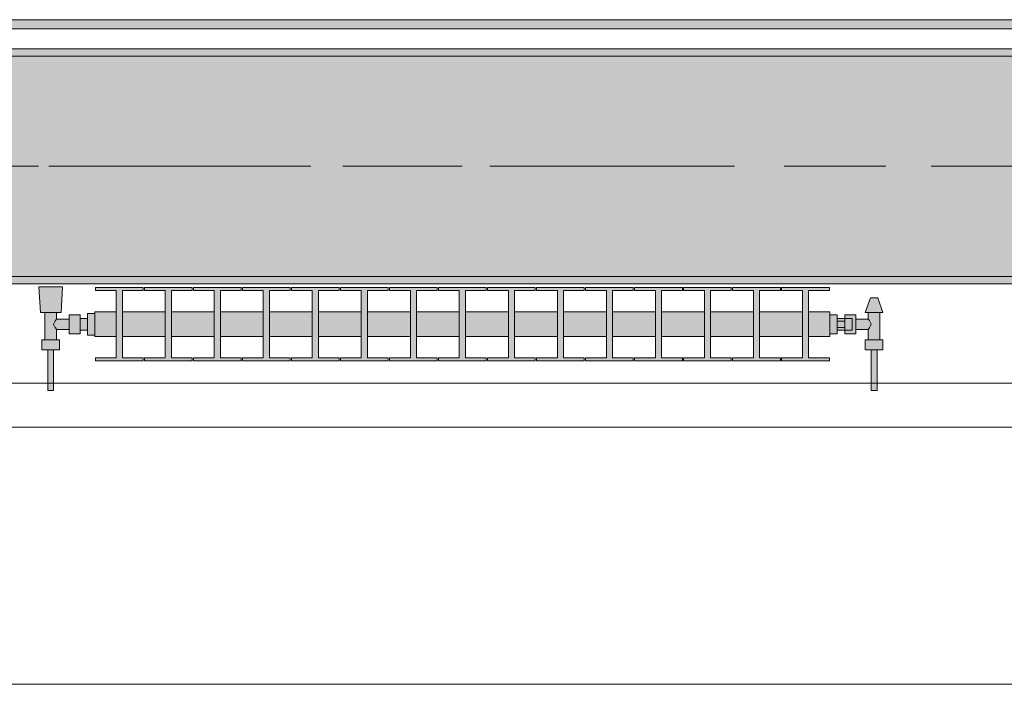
# Model space of a CAD drawing. Header units: metres. Extents: x -3.6 to 84.5, y -11 to 16.8.
# Tile 118 of 256: x 30.54 to 31.88, y -0.155 to 0.749. Entities that reach past the tile are written whole.
import ezdxf

# ---------------------------------------------------------------- set-up
doc = ezdxf.new("R2010")
doc.units = ezdxf.units.M
doc.header["$MEASUREMENT"] = 0
doc.linetypes.add('Achse', pattern=[0.2, 0.1, -0.05, 0, -0.05])
doc.linetypes.add('Strichlinie doppelt', pattern=[0.546806, 0.264583, -0.105833, 0.070556, -0.105833])
for name, color, linetype in [('451 - Universal.Achsen Raster', 7, 'Continuous'), ('604 - Struktur.Wand Aussen', 7, 'Continuous'), ('608 - Struktur.Träger', 7, 'Continuous'), ('653 - Abdeckung.TB Verkofferung', 7, 'Continuous'), ('801 - HKLSE.Heizung_ Klima_ Lüftung', 7, 'Continuous')]:
    doc.layers.add(name, color=color, linetype=linetype)
pattern_1 = [(45, (0, 0), (-0.01767767, 0.01767767), [0, -0.025])]

msp = doc.modelspace()

# ---------------------------------------------------------------- hatches: boundary and pattern name
at = {"layer": '608 - Struktur.Träger', "linetype": 'Continuous', "lineweight": 0, "true_color": 0x000000}
h = msp.add_hatch(dxfattribs=at)
h.set_pattern_fill('Gips_0001', color=18, style=0, pattern_type=2)
h.set_pattern_definition(pattern_1)
h.paths.add_polyline_path([(32.77, 0.71), (29.49, 0.71), (29.49, 0.7), (32.77, 0.7)])
h = msp.add_hatch(dxfattribs=at)
h.set_pattern_fill('Beton__Stahlbeton_0001', color=18, style=0, pattern_type=2)
h.set_pattern_definition([(45, (0, 0), (-0.08485281, 0.08485281), []), (45, (-0.04243, 0.04243), (-0.08485281, 0.08485281), [0.09, -0.03])])
h.paths.add_polyline_path([(0.69, 0.7), (0.38, 0.7), (0.38, 0.4), (0.69, 0.4), (3.97, 0.4), (4.29, 0.4), (7.57, 0.4), (7.89, 0.4), (11.17, 0.4), (11.49, 0.4), (14.77, 0.4), (15.09, 0.4), (18.37, 0.4), (18.69, 0.4), (21.97, 0.4), (22.29, 0.4), (25.57, 0.4), (25.89, 0.4), (29.17, 0.4), (29.49, 0.4), (32.77, 0.4), (33.09, 0.4), (36.37, 0.4), (36.69, 0.4), (39.97, 0.4), (40.29, 0.4), (43.57, 0.4), (43.89, 0.4), (47.17, 0.4), (47.49, 0.4), (50.77, 0.4), (51.09, 0.4), (54.37, 0.4), (54.69, 0.4), (57.97, 0.4), (58.29, 0.4), (61.57, 0.4), (61.88, 0.4), (61.88, 0.7), (61.57, 0.7), (58.29, 0.7), (57.97, 0.7), (54.69, 0.7), (54.37, 0.7), (51.09, 0.7), (50.77, 0.7), (47.49, 0.7), (47.17, 0.7), (43.89, 0.7), (43.57, 0.7), (40.29, 0.7), (39.9, 0.7), (36.69, 0.7), (36.37, 0.7), (33.09, 0.7), (32.77, 0.7), (29.49, 0.7), (29.17, 0.7), (25.89, 0.7), (25.57, 0.7), (22.29, 0.7), (21.97, 0.7), (18.69, 0.7), (18.37, 0.7), (15.09, 0.7), (14.77, 0.7), (11.49, 0.7), (11.17, 0.7), (7.89, 0.7), (7.57, 0.7), (4.29, 0.7), (3.97, 0.7)])
h = msp.add_hatch(dxfattribs=at)
h.set_pattern_fill('Gips_0001', color=18, style=0, pattern_type=2)
h.set_pattern_definition(pattern_1)
h.paths.add_polyline_path([(32.77, 0.4), (29.49, 0.4), (29.49, 0.39), (32.77, 0.39)])
at = {"layer": '653 - Abdeckung.TB Verkofferung', "linetype": 'Continuous', "lineweight": 0, "true_color": 0x000000}
h = msp.add_hatch(dxfattribs=at)
h.set_pattern_fill('Gips_0001', color=18, style=0, pattern_type=2)
h.set_pattern_definition(pattern_1)
h.paths.add_polyline_path([(29.41, 0.737), (36.455, 0.737), (36.455, 0.7495), (29.41, 0.7495)])
at = {"layer": '801 - HKLSE.Heizung_ Klima_ Lüftung', "linetype": 'Continuous', "lineweight": 0, "true_color": 0x3a3a3a}
for points in [[(30.6425, 0.3497), (30.6325, 0.3497), (30.6325, 0.343), (30.6225, 0.343), (30.6225, 0.348), (30.6075, 0.348), (30.6075, 0.342), (30.5905, 0.342), (30.5905, 0.351), (30.5965, 0.351), (30.5985, 0.386), (30.5665, 0.386), (30.5685, 0.351), (30.5745, 0.351), (30.5745, 0.314), (30.5705, 0.314), (30.5705, 0.3), (30.5785, 0.3), (30.5785, 0.245), (30.5865, 0.245), (30.5865, 0.3), (30.5945, 0.3), (30.5945, 0.314), (30.5905, 0.314), (30.5905, 0.328), (30.6075, 0.328), (30.6075, 0.322), (30.6225, 0.322), (30.6225, 0.327), (30.6325, 0.327), (30.6325, 0.3203), (30.6425, 0.3203)], [(30.6425, 0.3183), (30.6717, 0.3183), (30.6717, 0.2892), (30.6433, 0.2892), (30.6433, 0.285), (30.7083, 0.285), (30.7083, 0.2892), (30.68, 0.2892), (30.68, 0.3183), (30.7383, 0.3183), (30.7383, 0.2892), (30.71, 0.2892), (30.71, 0.285), (30.775, 0.285), (30.775, 0.2892), (30.7467, 0.2892), (30.7467, 0.3183), (30.805, 0.3183), (30.805, 0.2892), (30.7767, 0.2892), (30.7767, 0.285), (30.8417, 0.285), (30.8417, 0.2892), (30.8133, 0.2892), (30.8133, 0.3183), (30.8717, 0.3183), (30.8717, 0.2892), (30.8433, 0.2892), (30.8433, 0.285), (30.9083, 0.285), (30.9083, 0.2892), (30.88, 0.2892), (30.88, 0.3183), (30.9383, 0.3183), (30.9383, 0.2892), (30.91, 0.2892), (30.91, 0.285), (30.975, 0.285), (30.975, 0.2892), (30.9467, 0.2892), (30.9467, 0.3183), (31.005, 0.3183), (31.005, 0.2892), (30.9767, 0.2892), (30.9767, 0.285), (31.0417, 0.285), (31.0417, 0.2892), (31.0133, 0.2892), (31.0133, 0.3183), (31.0717, 0.3183), (31.0717, 0.2892), (31.0433, 0.2892), (31.0433, 0.285), (31.1083, 0.285), (31.1083, 0.2892), (31.08, 0.2892), (31.08, 0.3183), (31.1383, 0.3183), (31.1383, 0.2892), (31.11, 0.2892), (31.11, 0.285), (31.175, 0.285), (31.175, 0.2892), (31.1467, 0.2892), (31.1467, 0.3183), (31.205, 0.3183), (31.205, 0.2892), (31.1767, 0.2892), (31.1767, 0.285), (31.2417, 0.285), (31.2417, 0.2892), (31.2133, 0.2892), (31.2133, 0.3183), (31.2717, 0.3183), (31.2717, 0.2892), (31.2433, 0.2892), (31.2433, 0.285), (31.3083, 0.285), (31.3083, 0.2892), (31.28, 0.2892), (31.28, 0.3183), (31.3383, 0.3183), (31.3383, 0.2892), (31.31, 0.2892), (31.31, 0.285), (31.375, 0.285), (31.375, 0.2892), (31.3467, 0.2892), (31.3467, 0.3183), (31.405, 0.3183), (31.405, 0.2892), (31.3767, 0.2892), (31.3767, 0.285), (31.4417, 0.285), (31.4417, 0.2892), (31.4133, 0.2892), (31.4133, 0.3183), (31.4717, 0.3183), (31.4717, 0.2892), (31.4433, 0.2892), (31.4433, 0.285), (31.5083, 0.285), (31.5083, 0.2892), (31.48, 0.2892), (31.48, 0.3183), (31.5383, 0.3183), (31.5383, 0.2892), (31.51, 0.2892), (31.51, 0.285), (31.575, 0.285), (31.575, 0.2892), (31.5467, 0.2892), (31.5467, 0.3183), (31.605, 0.3183), (31.605, 0.2892), (31.5767, 0.2892), (31.5767, 0.285), (31.6417, 0.285), (31.6417, 0.2892), (31.6133, 0.2892), (31.6133, 0.3183), (31.6425, 0.3183), (31.6425, 0.3517), (31.6133, 0.3517), (31.6133, 0.3808), (31.6417, 0.3808), (31.6417, 0.385), (31.5767, 0.385), (31.5767, 0.3808), (31.605, 0.3808), (31.605, 0.3517), (31.5467, 0.3517), (31.5467, 0.3808), (31.575, 0.3808), (31.575, 0.385), (31.51, 0.385), (31.51, 0.3808), (31.5383, 0.3808), (31.5383, 0.3517), (31.48, 0.3517), (31.48, 0.3808), (31.5083, 0.3808), (31.5083, 0.385), (31.4433, 0.385), (31.4433, 0.3808), (31.4717, 0.3808), (31.4717, 0.3517), (31.4133, 0.3517), (31.4133, 0.3808), (31.4417, 0.3808), (31.4417, 0.385), (31.3767, 0.385), (31.3767, 0.3808), (31.405, 0.3808), (31.405, 0.3517), (31.3467, 0.3517), (31.3467, 0.3808), (31.375, 0.3808), (31.375, 0.385), (31.31, 0.385), (31.31, 0.3808), (31.3383, 0.3808), (31.3383, 0.3517), (31.28, 0.3517), (31.28, 0.3808), (31.3083, 0.3808), (31.3083, 0.385), (31.2433, 0.385), (31.2433, 0.3808), (31.2717, 0.3808), (31.2717, 0.3517), (31.2133, 0.3517), (31.2133, 0.3808), (31.2417, 0.3808), (31.2417, 0.385), (31.1767, 0.385), (31.1767, 0.3808), (31.205, 0.3808), (31.205, 0.3517), (31.1467, 0.3517), (31.1467, 0.3808), (31.175, 0.3808), (31.175, 0.385), (31.11, 0.385), (31.11, 0.3808), (31.1383, 0.3808), (31.1383, 0.3517), (31.08, 0.3517), (31.08, 0.3808), (31.1083, 0.3808), (31.1083, 0.385), (31.0433, 0.385), (31.0433, 0.3808), (31.0717, 0.3808), (31.0717, 0.3517), (31.0133, 0.3517), (31.0133, 0.3808), (31.0417, 0.3808), (31.0417, 0.385), (30.9767, 0.385), (30.9767, 0.3808), (31.005, 0.3808), (31.005, 0.3517), (30.9467, 0.3517), (30.9467, 0.3808), (30.975, 0.3808), (30.975, 0.385), (30.91, 0.385), (30.91, 0.3808), (30.9383, 0.3808), (30.9383, 0.3517), (30.88, 0.3517), (30.88, 0.3808), (30.9083, 0.3808), (30.9083, 0.385), (30.8433, 0.385), (30.8433, 0.3808), (30.8717, 0.3808), (30.8717, 0.3517), (30.8133, 0.3517), (30.8133, 0.3808), (30.8417, 0.3808), (30.8417, 0.385), (30.7767, 0.385), (30.7767, 0.3808), (30.805, 0.3808), (30.805, 0.3517), (30.7467, 0.3517), (30.7467, 0.3808), (30.775, 0.3808), (30.775, 0.385), (30.71, 0.385), (30.71, 0.3808), (30.7383, 0.3808), (30.7383, 0.3517), (30.68, 0.3517), (30.68, 0.3808), (30.7083, 0.3808), (30.7083, 0.385), (30.6433, 0.385), (30.6433, 0.3808), (30.6717, 0.3808), (30.6717, 0.3517), (30.6425, 0.3517)], [(31.6425, 0.348), (31.6425, 0.322), (31.6525, 0.322), (31.6525, 0.327), (31.6625, 0.327), (31.6625, 0.322), (31.6775, 0.322), (31.6775, 0.328), (31.6945, 0.328), (31.6945, 0.314), (31.6905, 0.314), (31.6905, 0.3), (31.6985, 0.3), (31.6985, 0.245), (31.7065, 0.245), (31.7065, 0.3), (31.7145, 0.3), (31.7145, 0.314), (31.7105, 0.314), (31.7105, 0.351), (31.7145, 0.351), (31.7075, 0.371), (31.6975, 0.371), (31.6905, 0.351), (31.6945, 0.351), (31.6945, 0.342), (31.6775, 0.342), (31.6775, 0.348), (31.6625, 0.348), (31.6625, 0.343), (31.6525, 0.343), (31.6525, 0.348)]]:
    msp.add_hatch(color=250, dxfattribs=at).paths.add_polyline_path(points)

# ---------------------------------------------------------------- linework, layer by layer
at = {"layer": '451 - Universal.Achsen Raster', "color": 160, "linetype": 'Strichlinie doppelt', "lineweight": 9, "true_color": 0x3232ff}
msp.add_line((64.935, 0.55), (-3.175, 0.55), dxfattribs=at)
at = {"layer": '604 - Struktur.Wand Aussen', "color": 7, "linetype": 'Continuous', "lineweight": 13}
for p, q in [((32.34, 0.255), (29.94, 0.255)), ((29.94, -0.155), (32.34, -0.155))]:
    msp.add_line(p, q, dxfattribs=at)
at = {"layer": '608 - Struktur.Träger', "color": 7, "linetype": 'Continuous', "lineweight": 13}
for p, q in [((0.38, 0.71), (61.88, 0.71)), ((32.77, 0.7), (29.49, 0.7)), ((0.38, 0.39), (61.88, 0.39))]:
    msp.add_line(p, q, dxfattribs=at)
at = {"layer": '608 - Struktur.Träger', "color": 7, "linetype": 'Continuous', "lineweight": 5}
for p, q in [((32.77, 0.71), (29.49, 0.71)), ((32.77, 0.39), (29.49, 0.39))]:
    msp.add_line(p, q, dxfattribs=at)
at = {"layer": '608 - Struktur.Träger', "color": 7, "linetype": 'Achse', "lineweight": 9}
msp.add_line((0.38, 0.55), (61.88, 0.55), dxfattribs=at)
at = {"layer": '608 - Struktur.Träger', "color": 7, "linetype": 'Continuous', "lineweight": 13, "flags": 128}
msp.add_lwpolyline([(50.77, 0.4), (47.49, 0.4), (47.17, 0.4), (43.89, 0.4), (43.57, 0.4), (40.29, 0.4), (39.97, 0.4), (36.69, 0.4), (36.37, 0.4), (33.09, 0.4), (32.77, 0.4), (29.49, 0.4), (29.17, 0.4), (25.89, 0.4), (25.57, 0.4), (22.29, 0.4), (21.97, 0.4), (18.69, 0.4), (18.37, 0.4), (15.09, 0.4), (14.77, 0.4)], dxfattribs=at)
at = {"layer": '653 - Abdeckung.TB Verkofferung', "color": 7, "linetype": 'Continuous', "lineweight": 9}
for p, q in [((29.41, 0.7495), (36.455, 0.7495)), ((29.41, 0.195), (36.455, 0.195))]:
    msp.add_line(p, q, dxfattribs=at)
at = {"layer": '653 - Abdeckung.TB Verkofferung', "color": 7, "linetype": 'Continuous', "lineweight": 5}
for p, q in [((36.455, 0.7495), (29.41, 0.7495)), ((36.455, 0.737), (29.41, 0.737)), ((36.455, 0.71), (29.41, 0.71))]:
    msp.add_line(p, q, dxfattribs=at)
at = {"layer": '801 - HKLSE.Heizung_ Klima_ Lüftung', "color": 7, "linetype": 'Continuous', "lineweight": 5, "true_color": 0xebebeb}
for p, q in [((30.5712, 0.386), (30.5665, 0.386)), ((30.5665, 0.386), (30.5712, 0.386)), ((30.5685, 0.351), (30.5665, 0.386)), ((30.5825, 0.386), (30.5712, 0.386)), ((30.5712, 0.386), (30.5825, 0.386)), ((30.5938, 0.386), (30.5825, 0.386)), ((30.5825, 0.386), (30.5938, 0.386)), ((30.5938, 0.386), (30.5985, 0.386)), ((30.5985, 0.386), (30.5938, 0.386)), ((30.5965, 0.351), (30.5985, 0.386)), ((30.6433, 0.385), (30.7083, 0.385)), ((30.6433, 0.3808), (30.6433, 0.385)), ((30.6433, 0.385), (30.7083, 0.385)), ((30.6433, 0.3808), (30.6433, 0.385)), ((30.6717, 0.3808), (30.6433, 0.3808)), ((30.6717, 0.2892), (30.6717, 0.3808)), ((30.7083, 0.3808), (30.68, 0.3808)), ((30.68, 0.3808), (30.68, 0.2892)), ((30.7083, 0.385), (30.7083, 0.3808)), ((30.71, 0.385), (30.775, 0.385)), ((30.71, 0.3808), (30.71, 0.385)), ((30.71, 0.385), (30.775, 0.385)), ((30.71, 0.3808), (30.71, 0.385)), ((30.7383, 0.3808), (30.71, 0.3808)), ((30.7383, 0.2892), (30.7383, 0.3808)), ((30.775, 0.3808), (30.7467, 0.3808)), ((30.7467, 0.3808), (30.7467, 0.2892)), ((30.775, 0.385), (30.775, 0.3808)), ((30.775, 0.385), (30.775, 0.3808)), ((30.7767, 0.385), (30.8417, 0.385)), ((30.7767, 0.385), (30.8417, 0.385)), ((30.7767, 0.3808), (30.7767, 0.385)), ((30.805, 0.3808), (30.7767, 0.3808)), ((30.805, 0.2892), (30.805, 0.3808)), ((30.8417, 0.3808), (30.8133, 0.3808)), ((30.8133, 0.3808), (30.8133, 0.2892)), ((30.8417, 0.385), (30.8417, 0.3808)), ((30.8417, 0.385), (30.8417, 0.3808)), ((30.8433, 0.385), (30.9083, 0.385)), ((30.8433, 0.385), (30.9083, 0.385)), ((30.8433, 0.3808), (30.8433, 0.385)), ((30.8717, 0.3808), (30.8433, 0.3808)), ((30.8717, 0.2892), (30.8717, 0.3808)), ((30.9083, 0.3808), (30.88, 0.3808)), ((30.88, 0.3808), (30.88, 0.2892)), ((30.9083, 0.385), (30.9083, 0.3808)), ((30.91, 0.385), (30.975, 0.385)), ((30.91, 0.3808), (30.91, 0.385)), ((30.91, 0.385), (30.975, 0.385)), ((30.91, 0.3808), (30.91, 0.385)), ((30.9383, 0.3808), (30.91, 0.3808)), ((30.9383, 0.2892), (30.9383, 0.3808)), ((30.975, 0.3808), (30.9467, 0.3808)), ((30.9467, 0.3808), (30.9467, 0.2892)), ((30.975, 0.385), (30.975, 0.3808)), ((30.975, 0.385), (30.975, 0.3808)), ((30.9767, 0.385), (31.0417, 0.385)), ((30.9767, 0.385), (31.0417, 0.385)), ((30.9767, 0.3808), (30.9767, 0.385)), ((31.005, 0.3808), (30.9767, 0.3808)), ((31.005, 0.2892), (31.005, 0.3808)), ((31.0417, 0.3808), (31.0133, 0.3808)), ((31.0133, 0.3808), (31.0133, 0.2892)), ((31.0417, 0.385), (31.0417, 0.3808)), ((31.0433, 0.385), (31.1083, 0.385)), ((31.0433, 0.3808), (31.0433, 0.385)), ((31.0433, 0.385), (31.1083, 0.385)), ((31.0433, 0.3808), (31.0433, 0.385)), ((31.0717, 0.3808), (31.0433, 0.3808)), ((31.0717, 0.2892), (31.0717, 0.3808)), ((31.1083, 0.3808), (31.08, 0.3808)), ((31.08, 0.3808), (31.08, 0.2892)), ((31.1083, 0.385), (31.1083, 0.3808)), ((31.11, 0.385), (31.175, 0.385)), ((31.11, 0.385), (31.175, 0.385)), ((31.11, 0.3808), (31.11, 0.385)), ((31.1383, 0.3808), (31.11, 0.3808)), ((31.1383, 0.2892), (31.1383, 0.3808)), ((31.175, 0.3808), (31.1467, 0.3808)), ((31.1467, 0.3808), (31.1467, 0.2892)), ((31.175, 0.385), (31.175, 0.3808)), ((31.175, 0.385), (31.175, 0.3808)), ((31.1767, 0.385), (31.2417, 0.385)), ((31.1767, 0.385), (31.2417, 0.385)), ((31.1767, 0.3808), (31.1767, 0.385)), ((31.205, 0.3808), (31.1767, 0.3808)), ((31.205, 0.2892), (31.205, 0.3808)), ((31.2417, 0.3808), (31.2133, 0.3808)), ((31.2133, 0.3808), (31.2133, 0.2892)), ((31.2417, 0.385), (31.2417, 0.3808)), ((31.2417, 0.385), (31.2417, 0.3808)), ((31.2433, 0.385), (31.3083, 0.385)), ((31.2433, 0.3808), (31.2433, 0.385)), ((31.2433, 0.385), (31.3083, 0.385)), ((31.2433, 0.3808), (31.2433, 0.385)), ((31.2717, 0.3808), (31.2433, 0.3808)), ((31.2717, 0.2892), (31.2717, 0.3808)), ((31.3083, 0.3808), (31.28, 0.3808)), ((31.28, 0.3808), (31.28, 0.2892)), ((31.3083, 0.385), (31.3083, 0.3808)), ((31.31, 0.385), (31.375, 0.385)), ((31.31, 0.385), (31.375, 0.385)), ((31.31, 0.3808), (31.31, 0.385)), ((31.3383, 0.3808), (31.31, 0.3808)), ((31.3383, 0.2892), (31.3383, 0.3808)), ((31.375, 0.3808), (31.3467, 0.3808)), ((31.3467, 0.3808), (31.3467, 0.2892)), ((31.375, 0.385), (31.375, 0.3808)), ((31.3767, 0.385), (31.4417, 0.385)), ((31.3767, 0.385), (31.4417, 0.385)), ((31.3767, 0.3808), (31.3767, 0.385)), ((31.405, 0.3808), (31.3767, 0.3808)), ((31.405, 0.2892), (31.405, 0.3808)), ((31.4417, 0.3808), (31.4133, 0.3808)), ((31.4133, 0.3808), (31.4133, 0.2892)), ((31.4417, 0.385), (31.4417, 0.3808)), ((31.4417, 0.385), (31.4417, 0.3808)), ((31.4433, 0.385), (31.5083, 0.385)), ((31.4433, 0.3808), (31.4433, 0.385)), ((31.4433, 0.385), (31.5083, 0.385)), ((31.4433, 0.3808), (31.4433, 0.385)), ((31.4717, 0.3808), (31.4433, 0.3808)), ((31.4717, 0.2892), (31.4717, 0.3808)), ((31.5083, 0.3808), (31.48, 0.3808)), ((31.48, 0.3808), (31.48, 0.2892)), ((31.5083, 0.385), (31.5083, 0.3808)), ((31.51, 0.385), (31.575, 0.385)), ((31.51, 0.3808), (31.51, 0.385)), ((31.51, 0.385), (31.575, 0.385)), ((31.51, 0.3808), (31.51, 0.385)), ((31.5383, 0.3808), (31.51, 0.3808)), ((31.5383, 0.2892), (31.5383, 0.3808)), ((31.575, 0.3808), (31.5467, 0.3808)), ((31.5467, 0.3808), (31.5467, 0.2892)), ((31.575, 0.385), (31.575, 0.3808)), ((31.575, 0.385), (31.575, 0.3808)), ((31.5767, 0.385), (31.6417, 0.385)), ((31.5767, 0.3808), (31.5767, 0.385)), ((31.5767, 0.385), (31.6417, 0.385)), ((31.5767, 0.3808), (31.5767, 0.385)), ((31.605, 0.3808), (31.5767, 0.3808)), ((31.605, 0.2892), (31.605, 0.3808)), ((31.6417, 0.3808), (31.6133, 0.3808)), ((31.6133, 0.3808), (31.6133, 0.2892)), ((31.6417, 0.385), (31.6417, 0.3808)), ((31.6905, 0.351), (31.6975, 0.371)), ((31.6975, 0.371), (31.699, 0.371)), ((31.699, 0.371), (31.7025, 0.371)), ((31.7025, 0.371), (31.706, 0.371)), ((31.706, 0.371), (31.7075, 0.371)), ((31.7145, 0.351), (31.7075, 0.371)), ((30.5726, 0.351), (30.5685, 0.351)), ((30.5825, 0.351), (30.5726, 0.351)), ((30.5745, 0.314), (30.5745, 0.351)), ((30.5924, 0.351), (30.5825, 0.351)), ((30.5905, 0.342), (30.5905, 0.351)), ((30.5965, 0.351), (30.5924, 0.351)), ((30.6325, 0.335), (30.6325, 0.3497)), ((30.6325, 0.3497), (30.6425, 0.3497)), ((30.6325, 0.3497), (30.6425, 0.3497)), ((30.6325, 0.335), (30.6325, 0.3497)), ((30.6325, 0.3497), (30.6425, 0.3497)), ((30.6325, 0.3497), (30.6425, 0.3497)), ((30.6425, 0.3468), (30.6425, 0.3517)), ((30.6425, 0.3517), (30.6717, 0.3517)), ((30.68, 0.3517), (30.7383, 0.3517)), ((30.7467, 0.3517), (30.805, 0.3517)), ((30.8133, 0.3517), (30.8717, 0.3517)), ((30.88, 0.3517), (30.9383, 0.3517)), ((30.9467, 0.3517), (31.005, 0.3517)), ((31.0133, 0.3517), (31.0717, 0.3517)), ((31.08, 0.3517), (31.1383, 0.3517)), ((31.1467, 0.3517), (31.205, 0.3517)), ((31.2133, 0.3517), (31.2717, 0.3517)), ((31.28, 0.3517), (31.3383, 0.3517)), ((31.3467, 0.3517), (31.405, 0.3517)), ((31.4133, 0.3517), (31.4717, 0.3517)), ((31.48, 0.3517), (31.5383, 0.3517)), ((31.5467, 0.3517), (31.605, 0.3517)), ((31.6133, 0.3517), (31.6425, 0.3517)), ((31.6425, 0.3468), (31.6425, 0.3517)), ((31.6905, 0.351), (31.694, 0.351)), ((31.694, 0.351), (31.7025, 0.351)), ((31.6945, 0.342), (31.6945, 0.351)), ((31.7025, 0.351), (31.711, 0.351)), ((31.7105, 0.314), (31.7105, 0.351)), ((31.711, 0.351), (31.7145, 0.351)), ((30.5864, 0.335), (30.5878, 0.3379)), ((30.5878, 0.3321), (30.5864, 0.335)), ((30.5883, 0.3389), (30.5888, 0.3399)), ((30.5888, 0.3399), (30.5905, 0.342)), ((30.5905, 0.342), (30.6075, 0.342)), ((30.6075, 0.3415), (30.6075, 0.348)), ((30.6075, 0.348), (30.6225, 0.348)), ((30.6075, 0.3285), (30.6075, 0.3415)), ((30.6225, 0.3415), (30.6225, 0.348)), ((30.6225, 0.343), (30.6325, 0.343)), ((30.6225, 0.3285), (30.6225, 0.3415)), ((30.6325, 0.3407), (30.6325, 0.343)), ((30.6325, 0.335), (30.6325, 0.3407)), ((30.6325, 0.3203), (30.6325, 0.335)), ((30.6325, 0.3203), (30.6325, 0.335)), ((30.6325, 0.3293), (30.6325, 0.335)), ((30.6425, 0.335), (30.6425, 0.3468)), ((30.6425, 0.3232), (30.6425, 0.335)), ((31.6425, 0.348), (31.6525, 0.348)), ((31.6425, 0.348), (31.6525, 0.348)), ((31.6425, 0.348), (31.6525, 0.348)), ((31.6425, 0.348), (31.6525, 0.348)), ((31.6425, 0.335), (31.6425, 0.3468)), ((31.6425, 0.3232), (31.6425, 0.335)), ((31.6525, 0.335), (31.6525, 0.348)), ((31.6625, 0.343), (31.6525, 0.343)), ((31.6525, 0.3393), (31.6625, 0.3393)), ((31.6525, 0.322), (31.6525, 0.335)), ((31.6625, 0.3415), (31.6625, 0.348)), ((31.6625, 0.348), (31.6625, 0.343)), ((31.6775, 0.348), (31.6625, 0.348)), ((31.6625, 0.3407), (31.6625, 0.343)), ((31.6625, 0.343), (31.6725, 0.343)), ((31.6625, 0.3407), (31.6625, 0.343)), ((31.6625, 0.3393), (31.6625, 0.3415)), ((31.6625, 0.335), (31.6625, 0.3407)), ((31.6625, 0.3393), (31.6625, 0.3407)), ((31.6625, 0.335), (31.6625, 0.3393)), ((31.6625, 0.3307), (31.6625, 0.335)), ((31.6625, 0.3293), (31.6625, 0.335)), ((31.6725, 0.3407), (31.6725, 0.343)), ((31.6725, 0.335), (31.6725, 0.3407)), ((31.6725, 0.3293), (31.6725, 0.335)), ((31.6775, 0.3415), (31.6775, 0.348)), ((31.6945, 0.342), (31.6775, 0.342)), ((31.6775, 0.3285), (31.6775, 0.3415)), ((31.6962, 0.3399), (31.6945, 0.342)), ((31.6967, 0.3389), (31.6962, 0.3399)), ((31.6986, 0.335), (31.6972, 0.3379)), ((31.6972, 0.3321), (31.6986, 0.335)), ((30.5888, 0.3301), (30.5883, 0.3311)), ((30.5905, 0.328), (30.5888, 0.3301)), ((30.5905, 0.314), (30.5905, 0.328)), ((30.5905, 0.328), (30.6075, 0.328)), ((30.6075, 0.322), (30.6075, 0.3285)), ((30.6075, 0.322), (30.6225, 0.322)), ((30.6225, 0.322), (30.6225, 0.3285)), ((30.6225, 0.327), (30.6325, 0.327)), ((30.6325, 0.327), (30.6325, 0.3293)), ((30.6425, 0.3183), (30.6425, 0.3232)), ((31.6425, 0.3183), (31.6425, 0.3232)), ((31.6425, 0.322), (31.6525, 0.322)), ((31.6525, 0.3307), (31.6625, 0.3307)), ((31.6625, 0.327), (31.6525, 0.327)), ((31.6625, 0.3285), (31.6625, 0.3307)), ((31.6625, 0.3293), (31.6625, 0.3307)), ((31.6625, 0.327), (31.6625, 0.3293)), ((31.6625, 0.327), (31.6625, 0.3293)), ((31.6625, 0.322), (31.6625, 0.3285)), ((31.6625, 0.327), (31.6725, 0.327)), ((31.6625, 0.327), (31.6625, 0.322)), ((31.6775, 0.322), (31.6625, 0.322)), ((31.6725, 0.327), (31.6725, 0.3293)), ((31.6775, 0.322), (31.6775, 0.3285)), ((31.6945, 0.328), (31.6775, 0.328)), ((31.6945, 0.328), (31.6962, 0.3301)), ((31.6945, 0.314), (31.6945, 0.328)), ((31.6962, 0.3301), (31.6967, 0.3311)), ((30.5765, 0.314), (30.5705, 0.314)), ((30.5705, 0.3), (30.5705, 0.314)), ((30.5885, 0.314), (30.5765, 0.314)), ((30.5945, 0.314), (30.5885, 0.314)), ((30.5945, 0.3), (30.5945, 0.314)), ((30.6325, 0.3203), (30.6425, 0.3203)), ((30.6325, 0.3203), (30.6425, 0.3203)), ((30.6425, 0.3183), (30.6717, 0.3183)), ((30.68, 0.3183), (30.7383, 0.3183)), ((30.7467, 0.3183), (30.805, 0.3183)), ((30.8133, 0.3183), (30.8717, 0.3183)), ((30.88, 0.3183), (30.9383, 0.3183)), ((30.9467, 0.3183), (31.005, 0.3183)), ((31.0133, 0.3183), (31.0717, 0.3183)), ((31.08, 0.3183), (31.1383, 0.3183)), ((31.1467, 0.3183), (31.205, 0.3183)), ((31.2133, 0.3183), (31.2717, 0.3183)), ((31.28, 0.3183), (31.3383, 0.3183)), ((31.3467, 0.3183), (31.405, 0.3183)), ((31.4133, 0.3183), (31.4717, 0.3183)), ((31.48, 0.3183), (31.5383, 0.3183)), ((31.5467, 0.3183), (31.605, 0.3183)), ((31.6133, 0.3183), (31.6425, 0.3183)), ((31.6905, 0.314), (31.6965, 0.314)), ((31.6905, 0.3), (31.6905, 0.314)), ((31.6965, 0.314), (31.7085, 0.314)), ((31.7085, 0.314), (31.7145, 0.314)), ((31.7145, 0.3), (31.7145, 0.314)), ((30.5765, 0.3), (30.5705, 0.3)), ((30.5885, 0.3), (30.5765, 0.3)), ((30.5785, 0.245), (30.5785, 0.3)), ((30.5797, 0.3), (30.5785, 0.3)), ((30.5825, 0.3), (30.5797, 0.3)), ((30.5853, 0.3), (30.5825, 0.3)), ((30.5865, 0.3), (30.5853, 0.3)), ((30.5865, 0.245), (30.5865, 0.3)), ((30.5945, 0.3), (30.5885, 0.3)), ((31.6905, 0.3), (31.6965, 0.3)), ((31.6965, 0.3), (31.7085, 0.3)), ((31.6985, 0.245), (31.6985, 0.3)), ((31.6985, 0.3), (31.6997, 0.3)), ((31.6997, 0.3), (31.7025, 0.3)), ((31.7025, 0.3), (31.7053, 0.3)), ((31.7053, 0.3), (31.7065, 0.3)), ((31.7065, 0.245), (31.7065, 0.3)), ((31.7085, 0.3), (31.7145, 0.3)), ((30.6433, 0.285), (30.6433, 0.2892)), ((30.6433, 0.285), (30.6433, 0.2892)), ((30.6433, 0.2892), (30.6717, 0.2892)), ((30.7083, 0.285), (30.6433, 0.285)), ((30.68, 0.2892), (30.7083, 0.2892)), ((30.7083, 0.2892), (30.7083, 0.285)), ((30.71, 0.285), (30.71, 0.2892)), ((30.71, 0.285), (30.71, 0.2892)), ((30.71, 0.2892), (30.7383, 0.2892)), ((30.775, 0.285), (30.71, 0.285)), ((30.7467, 0.2892), (30.775, 0.2892)), ((30.775, 0.2892), (30.775, 0.285)), ((30.775, 0.2892), (30.775, 0.285)), ((30.7767, 0.285), (30.7767, 0.2892)), ((30.7767, 0.2892), (30.805, 0.2892)), ((30.8417, 0.285), (30.7767, 0.285)), ((30.8133, 0.2892), (30.8417, 0.2892)), ((30.8417, 0.2892), (30.8417, 0.285)), ((30.8417, 0.2892), (30.8417, 0.285)), ((30.8433, 0.285), (30.8433, 0.2892)), ((30.8433, 0.2892), (30.8717, 0.2892)), ((30.9083, 0.285), (30.8433, 0.285)), ((30.88, 0.2892), (30.9083, 0.2892)), ((30.9083, 0.2892), (30.9083, 0.285)), ((30.91, 0.285), (30.91, 0.2892)), ((30.91, 0.285), (30.91, 0.2892)), ((30.91, 0.2892), (30.9383, 0.2892)), ((30.975, 0.285), (30.91, 0.285)), ((30.9467, 0.2892), (30.975, 0.2892)), ((30.975, 0.2892), (30.975, 0.285)), ((30.975, 0.2892), (30.975, 0.285)), ((30.9767, 0.285), (30.9767, 0.2892)), ((30.9767, 0.2892), (31.005, 0.2892)), ((31.0417, 0.285), (30.9767, 0.285)), ((31.0133, 0.2892), (31.0417, 0.2892)), ((31.0417, 0.2892), (31.0417, 0.285)), ((31.0433, 0.285), (31.0433, 0.2892)), ((31.0433, 0.285), (31.0433, 0.2892)), ((31.0433, 0.2892), (31.0717, 0.2892)), ((31.1083, 0.285), (31.0433, 0.285)), ((31.08, 0.2892), (31.1083, 0.2892)), ((31.1083, 0.2892), (31.1083, 0.285)), ((31.11, 0.285), (31.11, 0.2892)), ((31.11, 0.2892), (31.1383, 0.2892)), ((31.175, 0.285), (31.11, 0.285)), ((31.1467, 0.2892), (31.175, 0.2892)), ((31.175, 0.2892), (31.175, 0.285)), ((31.175, 0.2892), (31.175, 0.285)), ((31.1767, 0.285), (31.1767, 0.2892)), ((31.1767, 0.2892), (31.205, 0.2892)), ((31.2417, 0.285), (31.1767, 0.285)), ((31.2133, 0.2892), (31.2417, 0.2892)), ((31.2417, 0.2892), (31.2417, 0.285)), ((31.2417, 0.2892), (31.2417, 0.285)), ((31.2433, 0.285), (31.2433, 0.2892)), ((31.2433, 0.285), (31.2433, 0.2892)), ((31.2433, 0.2892), (31.2717, 0.2892)), ((31.3083, 0.285), (31.2433, 0.285)), ((31.28, 0.2892), (31.3083, 0.2892)), ((31.3083, 0.2892), (31.3083, 0.285)), ((31.31, 0.285), (31.31, 0.2892)), ((31.31, 0.2892), (31.3383, 0.2892)), ((31.375, 0.285), (31.31, 0.285)), ((31.3467, 0.2892), (31.375, 0.2892)), ((31.375, 0.2892), (31.375, 0.285)), ((31.3767, 0.285), (31.3767, 0.2892)), ((31.3767, 0.2892), (31.405, 0.2892)), ((31.4417, 0.285), (31.3767, 0.285)), ((31.4133, 0.2892), (31.4417, 0.2892)), ((31.4417, 0.2892), (31.4417, 0.285)), ((31.4417, 0.2892), (31.4417, 0.285)), ((31.4433, 0.285), (31.4433, 0.2892)), ((31.4433, 0.285), (31.4433, 0.2892)), ((31.4433, 0.2892), (31.4717, 0.2892)), ((31.5083, 0.285), (31.4433, 0.285)), ((31.48, 0.2892), (31.5083, 0.2892)), ((31.5083, 0.2892), (31.5083, 0.285)), ((31.51, 0.285), (31.51, 0.2892)), ((31.51, 0.285), (31.51, 0.2892)), ((31.51, 0.2892), (31.5383, 0.2892)), ((31.575, 0.285), (31.51, 0.285)), ((31.5467, 0.2892), (31.575, 0.2892)), ((31.575, 0.2892), (31.575, 0.285)), ((31.575, 0.2892), (31.575, 0.285)), ((31.5767, 0.285), (31.5767, 0.2892)), ((31.5767, 0.285), (31.5767, 0.2892)), ((31.5767, 0.2892), (31.605, 0.2892)), ((31.6417, 0.285), (31.5767, 0.285)), ((31.6133, 0.2892), (31.6417, 0.2892)), ((31.6417, 0.2892), (31.6417, 0.285)), ((30.5797, 0.245), (30.5785, 0.245)), ((30.5825, 0.245), (30.5797, 0.245)), ((30.5853, 0.245), (30.5825, 0.245)), ((30.5865, 0.245), (30.5853, 0.245)), ((31.6985, 0.245), (31.6997, 0.245)), ((31.6997, 0.245), (31.7025, 0.245)), ((31.7025, 0.245), (31.7053, 0.245)), ((31.7053, 0.245), (31.7065, 0.245))]:
    msp.add_line(p, q, dxfattribs=at)

doc.saveas('drawing.dxf')
